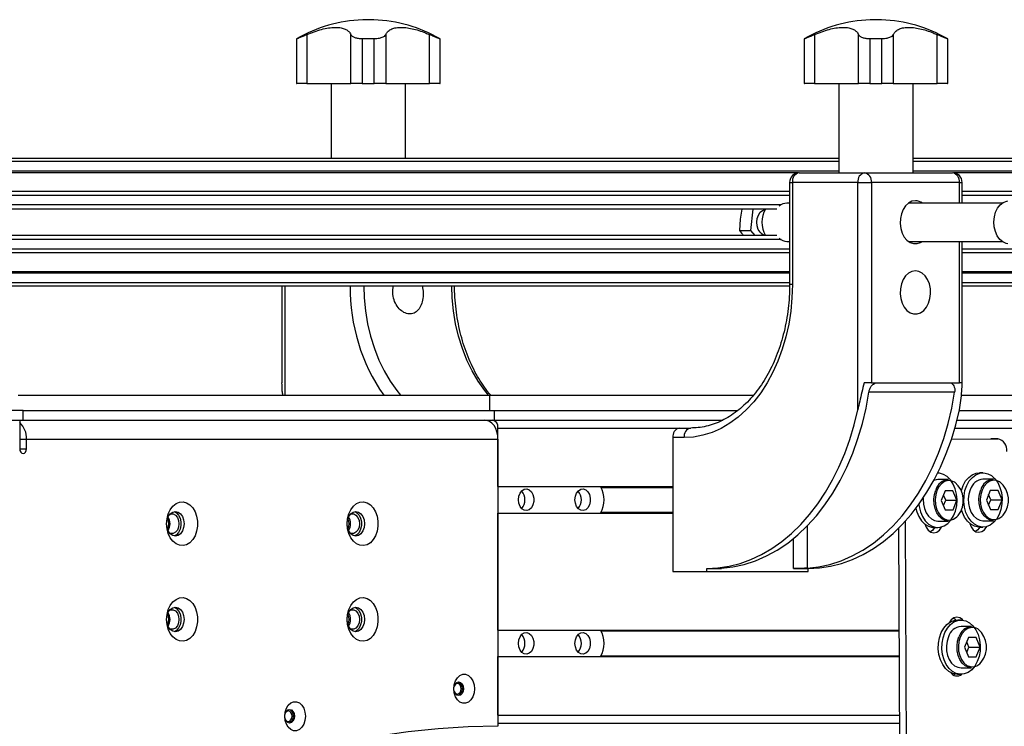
# Model space of a CAD drawing. Header units: millimetres. Extents: x 0 to 420, y 0 to 297.
# Tile 11 of 30: x 113 to 128, y 236 to 247. Entities that reach past the tile are written whole.
import ezdxf

# ---------------------------------------------------------------- set-up
doc = ezdxf.new("R2010")
doc.units = ezdxf.units.MM

msp = doc.modelspace()

# ---------------------------------------------------------------- linework, layer by layer
at = {"color": 7, "linetype": 'Continuous', "lineweight": 25}
for p, q in [((118.05541, 247.36829), (118.05541, 247.36658)), ((118.2307, 247.36829), (118.05541, 247.36829)), ((118.2307, 247.36658), (118.05541, 247.36658)), ((118.2307, 247.36658), (118.2307, 247.36829)), ((126.01036, 247.36829), (126.01036, 247.36658)), ((126.15998, 247.36829), (126.01036, 247.36829)), ((126.15998, 247.36658), (126.01036, 247.36658)), ((126.18565, 247.36829), (126.15998, 247.36829)), ((126.18565, 247.36658), (126.15998, 247.36658)), ((126.18565, 247.36658), (126.18565, 247.36829)), ((117.01806, 247.06685), (117.01806, 246.36829)), ((117.02196, 247.06685), (117.01806, 247.06685)), ((117.02196, 246.36829), (117.02196, 247.06685)), ((117.18227, 247.13442), (117.18227, 246.36829)), ((117.8699, 246.36829), (117.8699, 247.13442)), ((118.2367, 247.06685), (118.04941, 247.06685)), ((118.04941, 247.06685), (118.04941, 246.36829)), ((118.2367, 246.36829), (118.2367, 247.06685)), ((118.41622, 247.13442), (118.41622, 246.36829)), ((119.10384, 246.36829), (119.10384, 247.13442)), ((119.26806, 247.06685), (119.26415, 247.06685)), ((119.26415, 247.06685), (119.26415, 246.36829)), ((119.26806, 246.36829), (119.26806, 247.06685)), ((124.97301, 247.06685), (124.97301, 246.36829)), ((124.97691, 247.06685), (124.97301, 247.06685)), ((124.97691, 246.36829), (124.97691, 247.06685)), ((125.13723, 247.13442), (125.13723, 246.36829)), ((125.82485, 246.36829), (125.82485, 247.13442)), ((126.19165, 247.06685), (126.00436, 247.06685)), ((126.00436, 247.06685), (126.00436, 246.36829)), ((126.19165, 246.36829), (126.19165, 247.06685)), ((126.37117, 247.13442), (126.37117, 246.36829)), ((127.05879, 246.36829), (127.05879, 247.13442)), ((127.22301, 247.06685), (127.2191, 247.06685)), ((127.2191, 247.06685), (127.2191, 246.36829)), ((127.22301, 246.36829), (127.22301, 247.06685)), ((117.01806, 246.36829), (117.02196, 246.36829)), ((117.18227, 246.36829), (117.02196, 246.36829)), ((117.18227, 246.36829), (117.8699, 246.36829)), ((117.56097, 246.36829), (117.56097, 245.19329)), ((118.04941, 246.36829), (117.8699, 246.36829)), ((118.04941, 246.36829), (118.2367, 246.36829)), ((118.41622, 246.36829), (118.2367, 246.36829)), ((118.41622, 246.36829), (119.10384, 246.36829)), ((118.72514, 245.19329), (118.72514, 246.36829)), ((119.26415, 246.36829), (119.10384, 246.36829)), ((119.26415, 246.36829), (119.26806, 246.36829)), ((124.97301, 246.36829), (124.97691, 246.36829)), ((125.13723, 246.36829), (124.97691, 246.36829)), ((125.13723, 246.36829), (125.82485, 246.36829)), ((125.51593, 246.36829), (125.51593, 244.96829)), ((126.00436, 246.36829), (125.82485, 246.36829)), ((126.00436, 246.36829), (126.19165, 246.36829)), ((126.37117, 246.36829), (126.19165, 246.36829)), ((126.37117, 246.36829), (127.05879, 246.36829)), ((126.68009, 244.96829), (126.68009, 246.36829)), ((127.2191, 246.36829), (127.05879, 246.36829)), ((127.2191, 246.36829), (127.22301, 246.36829)), ((125.51593, 245.19329), (109.2719, 245.19329)), ((140.80608, 245.19329), (126.68009, 245.19329)), ((125.51593, 245.14329), (109.3219, 245.14329)), ((140.80608, 245.14329), (126.68009, 245.14329)), ((125.51593, 244.99329), (109.42796, 244.99329)), ((124.88369, 244.96779), (109.446, 244.96779)), ((124.89593, 244.96829), (125.92123, 244.96829)), ((125.92123, 244.96829), (127.30009, 244.96829)), ((140.80608, 244.99329), (126.68009, 244.99329)), ((140.17385, 244.96779), (127.31233, 244.96779)), ((124.74593, 244.81829), (124.74593, 243.21829)), ((124.74593, 244.81829), (124.78986, 244.81829)), ((124.78986, 244.81829), (124.78986, 243.21829)), ((125.81516, 244.81829), (124.78986, 244.81829)), ((125.81516, 241.25464), (125.81516, 244.81829)), ((125.81516, 244.81829), (126.0273, 244.81829)), ((126.0273, 244.81829), (126.0273, 241.6788)), ((127.40615, 244.81829), (126.0273, 244.81829)), ((127.40615, 244.49329), (127.40615, 244.81829)), ((127.40615, 244.81829), (127.45009, 244.81829)), ((127.45009, 244.49329), (127.45009, 244.81829)), ((124.74593, 244.67328), (109.65425, 244.67328)), ((124.74593, 244.61527), (109.67545, 244.61527)), ((140.03608, 244.67328), (127.45009, 244.67328)), ((140.03608, 244.61527), (127.45009, 244.61527)), ((124.61283, 244.46584), (109.67545, 244.46584)), ((124.74593, 244.49329), (124.70147, 244.49329)), ((128.07673, 244.49329), (126.6074, 244.49329)), ((124.54659, 244.39829), (109.67545, 244.39829)), ((123.99728, 244.39829), (123.96905, 244.23997)), ((124.13856, 244.06438), (124.17479, 244.39829)), ((123.96905, 244.23997), (123.96225, 244.06438)), ((124.54659, 243.98829), (109.67545, 243.98829)), ((123.96225, 244.06438), (124.13856, 244.06438)), ((124.20565, 243.98829), (124.13856, 244.06438)), ((124.61283, 243.92074), (109.67545, 243.92074)), ((124.70147, 243.89329), (124.74593, 243.89329)), ((126.6074, 243.89329), (128.07673, 243.89329)), ((127.40615, 241.6788), (127.40615, 243.89329)), ((127.45009, 241.6788), (127.45009, 243.89329)), ((124.74593, 243.7133), (109.65425, 243.7133)), ((124.74593, 243.77131), (109.67545, 243.77131)), ((140.03608, 243.77131), (127.45009, 243.77131)), ((140.03608, 243.7133), (127.45009, 243.7133)), ((124.74593, 243.39329), (109.42796, 243.39329)), ((124.74593, 243.41879), (109.446, 243.41879)), ((140.03608, 243.41879), (127.45009, 243.41879)), ((140.03608, 243.39329), (127.45009, 243.39329)), ((124.74555, 243.19329), (109.2719, 243.19329)), ((124.74593, 243.24329), (109.3219, 243.24329)), ((116.79097, 243.19329), (116.79097, 241.6788)), ((116.83491, 243.19329), (116.83491, 241.48329)), ((124.78986, 243.21829), (124.74593, 243.21829)), ((140.03608, 243.24329), (127.45009, 243.24329)), ((140.03571, 243.19329), (127.45009, 243.19329)), ((116.79121, 241.6788), (116.79097, 241.6788)), ((126.0273, 241.6788), (125.91288, 241.6788)), ((126.0273, 241.6788), (127.40615, 241.6788)), ((127.45009, 241.6788), (127.40615, 241.6788)), ((112.65448, 241.48329), (120.04341, 241.48329)), ((120.04341, 241.48329), (120.04341, 241.24329)), ((120.04341, 241.48329), (124.18036, 241.48329)), ((127.33261, 241.5288), (125.9891, 241.5288)), ((127.43657, 241.48329), (139.47052, 241.48329)), ((112.73369, 241.24329), (112.52667, 241.24329)), ((112.73369, 241.09329), (112.73369, 241.24329)), ((112.73369, 241.24329), (120.12295, 241.24329)), ((120.12295, 241.09329), (120.12295, 241.24329)), ((120.12295, 241.24329), (123.93418, 241.24329)), ((120.12295, 241.09329), (120.12295, 241.24329)), ((127.40371, 241.24329), (139.22433, 241.24329)), ((111.33715, 241.09329), (112.68066, 241.09329)), ((112.68066, 241.09329), (112.73369, 241.09329)), ((112.68066, 241.09329), (112.68066, 240.64329)), ((112.73369, 241.09329), (120.12295, 241.09329)), ((120.12295, 241.09329), (123.70081, 241.09329)), ((127.36859, 241.09329), (138.99097, 241.09329)), ((120.17599, 240.05079), (120.17599, 240.96829)), ((120.17599, 240.96829), (123.02209, 240.96829)), ((123.02209, 240.96829), (123.19887, 240.96829)), ((127.33517, 240.96829), (138.31225, 240.96829)), ((112.68066, 240.79329), (112.78672, 240.79329)), ((112.78672, 240.64329), (112.78672, 240.79329)), ((112.78672, 240.79329), (120.17599, 240.79329)), ((120.17599, 240.79329), (120.17599, 236.29329)), ((122.91603, 240.81829), (122.91603, 238.71829)), ((123.0928, 240.81829), (122.91603, 240.81829)), ((127.28152, 240.79269), (128.00718, 240.79901)), ((127.28182, 240.79361), (127.90112, 240.79901)), ((128.00718, 240.79901), (127.90112, 240.79901)), ((112.68066, 240.64329), (112.78672, 240.64329)), ((127.06915, 240.26005), (127.06429, 240.26005)), ((127.77624, 240.26622), (127.71967, 240.26622)), ((127.23532, 240.16005), (127.06915, 240.16005)), ((127.94241, 240.16622), (127.77624, 240.16622)), ((120.17599, 240.05079), (122.91603, 240.05079)), ((121.79173, 240.03829), (122.91603, 240.03829)), ((127.18403, 239.98452), (127.12345, 239.83398)), ((127.3065, 239.98558), (127.18403, 239.98452)), ((127.36839, 239.83612), (127.3065, 239.98558)), ((127.89113, 239.99068), (127.83054, 239.84015)), ((128.0136, 239.99175), (127.89113, 239.99068)), ((128.07549, 239.84228), (128.0136, 239.99175)), ((127.12345, 239.83398), (127.18534, 239.68452)), ((127.19162, 239.83612), (127.15748, 239.91855)), ((127.15758, 239.75155), (127.19162, 239.83612)), ((127.19162, 239.83612), (127.36839, 239.83612)), ((127.30781, 239.68559), (127.36839, 239.83612)), ((127.83054, 239.84015), (127.89243, 239.69069)), ((127.89871, 239.84228), (127.86458, 239.92471)), ((127.86468, 239.75772), (127.89871, 239.84228)), ((127.89871, 239.84228), (128.07549, 239.84228)), ((128.01491, 239.69175), (128.07549, 239.84228)), ((120.17599, 237.80079), (120.17599, 239.63579)), ((120.17599, 239.63579), (122.91603, 239.63579)), ((121.79173, 239.64829), (122.91603, 239.64829)), ((127.1849, 239.68559), (127.30781, 239.68559)), ((127.18534, 239.68452), (127.30781, 239.68559)), ((127.89199, 239.69175), (128.01491, 239.69175)), ((127.89243, 239.69069), (128.01491, 239.69175)), ((126.5808, 235.47361), (126.56319, 239.51265)), ((127.06915, 239.51005), (127.23532, 239.51005)), ((127.77624, 239.51622), (127.94241, 239.51622)), ((125.01967, 239.43148), (125.01967, 238.77151)), ((126.47473, 235.47361), (126.45761, 239.40199)), ((127.01258, 239.41005), (127.06915, 239.41005)), ((127.71967, 239.41622), (127.77624, 239.41622)), ((124.80754, 238.76829), (124.80754, 239.2372)), ((122.91603, 238.71829), (123.44636, 238.71829)), ((123.44636, 238.76829), (123.67617, 238.76829)), ((123.44636, 238.71829), (123.44636, 238.76829)), ((123.44636, 238.71829), (125.03735, 238.71829)), ((123.67617, 238.77151), (123.67617, 238.76829)), ((124.80754, 238.76829), (125.03735, 238.76829)), ((125.03735, 238.71829), (125.03735, 238.76829)), ((127.43273, 237.9591), (127.37617, 237.9591)), ((120.17599, 237.80079), (126.46459, 237.80079)), ((121.79173, 237.78829), (126.46464, 237.78829)), ((127.5989, 237.8591), (127.43273, 237.8591)), ((127.54827, 237.6841), (127.48704, 237.5341)), ((127.67075, 237.6841), (127.54827, 237.6841)), ((127.73199, 237.5341), (127.67075, 237.6841)), ((127.48704, 237.5341), (127.54827, 237.3841)), ((127.55521, 237.5341), (127.52112, 237.6176)), ((127.52112, 237.45061), (127.55521, 237.5341)), ((127.55521, 237.5341), (127.73199, 237.5341)), ((127.67075, 237.3841), (127.73199, 237.5341)), ((120.17599, 236.46829), (120.17599, 237.38579)), ((120.17599, 237.38579), (126.4664, 237.38579)), ((121.79173, 237.39829), (126.46634, 237.39829)), ((127.54827, 237.3841), (127.67075, 237.3841)), ((127.43273, 237.2091), (127.5989, 237.2091)), ((127.34069, 237.11208), (127.31534, 237.09455)), ((127.37617, 237.1091), (127.43273, 237.1091)), ((120.17599, 236.46829), (126.4704, 236.46829)), ((120.17599, 236.34329), (126.47094, 236.34329))]:
    msp.add_line(p, q, dxfattribs=at)
at = {"color": 7, "linetype": 'Continuous', "lineweight": 25, "flags": 128}
for points in [[(126.71673, 244.53079), (126.66169, 244.5217), (126.60962, 244.49489), (126.56333, 244.45183), (126.5253, 244.39483), (126.49759, 244.32697), (126.4817, 244.2519), (126.47848, 244.17367), (126.4881, 244.0965), (126.51005, 244.02454), (126.54314, 243.96169), (126.58559, 243.91132), (126.6351, 243.87615), (126.68902, 243.85807), (126.74443, 243.85807), (126.79835, 243.87615), (126.82606, 243.89329)], [(128.16785, 243.85678), (128.14122, 243.8618), (128.08838, 243.88536), (128.0408, 243.92552), (128.00105, 243.98012), (127.97127, 244.0462), (127.95307, 244.12022), (127.94744, 244.19818), (127.95467, 244.27587), (127.97437, 244.34911), (128.00549, 244.41395), (128.04634, 244.4669), (128.09472, 244.50509), (128.14803, 244.52648), (128.16785, 244.52981)], [(124.2842, 244.03726), (124.25561, 244.08107), (124.23742, 244.13485), (124.23125, 244.19383), (124.23764, 244.25275), (124.25603, 244.3064), (124.28479, 244.34999), (124.32135, 244.37966), (124.36248, 244.39277), (124.36646, 244.3931)], [(126.71673, 243.43079), (126.66169, 243.4217), (126.60962, 243.39489), (126.56333, 243.35183), (126.5253, 243.29483), (126.49759, 243.22697), (126.4817, 243.1519), (126.47848, 243.07367), (126.4881, 242.9965), (126.51005, 242.92454), (126.54314, 242.86169), (126.58559, 242.81132), (126.6351, 242.77615), (126.68902, 242.75807), (126.74443, 242.75807), (126.79835, 242.77615), (126.84787, 242.81132), (126.89031, 242.86169), (126.9234, 242.92454), (126.94535, 242.9965), (126.95497, 243.07367), (126.95175, 243.1519), (126.93586, 243.22697), (126.90815, 243.29483), (126.87013, 243.35183), (126.82383, 243.39489), (126.77176, 243.4217), (126.71673, 243.43079)], [(118.07244, 243.19329), (118.07913, 243.01069), (118.09943, 242.80486), (118.13308, 242.60255), (118.17978, 242.4055), (118.23914, 242.21538), (118.31065, 242.03382), (118.3937, 241.86236), (118.48758, 241.70248), (118.59149, 241.55552), (118.65035, 241.48329)], [(120.02921, 241.48329), (119.97035, 241.55552), (119.86644, 241.70248), (119.77256, 241.86236), (119.68951, 242.03382), (119.618, 242.21538), (119.55864, 242.4055), (119.51194, 242.60255), (119.47829, 242.80486), (119.45799, 243.01069), (119.4513, 243.19329)], [(124.78986, 243.21829), (124.7834, 243.00912), (124.76408, 242.80154), (124.73203, 242.59713), (124.68751, 242.39744), (124.63086, 242.20401), (124.5625, 242.01829), (124.48295, 241.84171), (124.39282, 241.6756), (124.2928, 241.52124), (124.18365, 241.37979), (124.06619, 241.25233), (123.94133, 241.13983), (123.81001, 241.04315), (123.67323, 240.96303), (123.53203, 240.90007), (123.38749, 240.85475), (123.24071, 240.82743), (123.0928, 240.81829)], [(123.67617, 238.77151), (123.85637, 238.79178), (124.03504, 238.83061), (124.21123, 238.88777), (124.384, 238.96297), (124.55243, 239.05581), (124.71562, 239.16578), (124.87269, 239.2923), (125.02282, 239.4347), (125.1652, 239.59222), (125.29906, 239.76402), (125.4237, 239.94918), (125.53846, 240.1467), (125.64271, 240.35555), (125.73591, 240.5746), (125.81755, 240.80269), (125.8872, 241.0386), (125.94448, 241.28107), (125.9891, 241.5288)], [(125.01967, 238.77151), (125.19987, 238.79178), (125.37854, 238.83061), (125.55473, 238.88777), (125.7275, 238.96297), (125.89593, 239.05581), (126.05912, 239.16578), (126.21619, 239.2923), (126.36632, 239.4347), (126.5087, 239.59222), (126.64256, 239.76402), (126.76721, 239.94918), (126.88196, 240.1467), (126.98621, 240.35555), (127.07941, 240.5746), (127.16105, 240.80269), (127.2307, 241.0386), (127.28799, 241.28107), (127.33261, 241.5288)], [(123.44636, 238.76829), (123.62178, 238.7771), (123.79633, 238.80346), (123.96911, 238.84726), (124.13927, 238.90827), (124.30594, 238.98618), (124.46828, 239.08061), (124.62548, 239.19107), (124.77675, 239.31701), (124.92133, 239.45779), (125.05849, 239.61272), (125.18754, 239.78101), (125.30783, 239.96181), (125.41875, 240.15421), (125.51975, 240.35725), (125.61032, 240.5699), (125.69, 240.7911), (125.7584, 241.01973), (125.81516, 241.25464)], [(125.03735, 238.76829), (125.21277, 238.7771), (125.38732, 238.80346), (125.5601, 238.84726), (125.73026, 238.90827), (125.89693, 238.98618), (126.05927, 239.08061), (126.21647, 239.19107), (126.36774, 239.31701), (126.51232, 239.45779), (126.64948, 239.61272), (126.77853, 239.78101), (126.89882, 239.96181), (127.00974, 240.15421), (127.11074, 240.35725), (127.20131, 240.5699), (127.28099, 240.7911), (127.34939, 241.01973), (127.40615, 241.25464)], [(120.17599, 240.79329), (120.17191, 240.85182), (120.15984, 240.9081), (120.14024, 240.95996), (120.11386, 241.00542), (120.08171, 241.04273), (120.04504, 241.07046), (120.00524, 241.08753), (119.96386, 241.09329)], [(112.68066, 240.64329), (112.68469, 240.61459), (112.69619, 240.59026), (112.71339, 240.574), (112.73369, 240.56829), (112.75398, 240.574), (112.77119, 240.59026), (112.78269, 240.61459), (112.78672, 240.64329)], [(127.10488, 239.41307), (127.16614, 239.43279), (127.22315, 239.4701), (127.27344, 239.52336), (127.3148, 239.59024), (127.34542, 239.66782), (127.36397, 239.75271), (127.36963, 239.8412), (127.36216, 239.92942), (127.34189, 240.01351), (127.30969, 240.08981), (127.26698, 240.15497), (127.21563, 240.20615), (127.15787, 240.24111), (127.09623, 240.25832), (127.06915, 240.26005)], [(127.43723, 239.9864), (127.43796, 239.98922), (127.46588, 240.06882), (127.50488, 240.13847), (127.55328, 240.19513), (127.60895, 240.23632), (127.66945, 240.26024), (127.71967, 240.26622)], [(127.48682, 239.72678), (127.47632, 239.81438), (127.47893, 239.90316), (127.49453, 239.98922), (127.52245, 240.06882), (127.56145, 240.13847), (127.60985, 240.19513), (127.66551, 240.23632), (127.72602, 240.26024), (127.78872, 240.26585), (127.85088, 240.2529), (127.90977, 240.22196), (127.96283, 240.17438), (128.00773, 240.11223), (128.04251, 240.03825), (128.06566, 239.95565), (128.07616, 239.86805), (128.07355, 239.77927), (128.05795, 239.69321), (128.03003, 239.61361), (127.99102, 239.54396), (127.94263, 239.48731), (127.88696, 239.44611), (127.82646, 239.42219), (127.76376, 239.41658), (127.7016, 239.42953), (127.64271, 239.46047), (127.58965, 239.50806), (127.54475, 239.5702), (127.50996, 239.64419), (127.48682, 239.72678)], [(127.06915, 240.16005), (127.04106, 240.15762), (127.0062, 240.14762)], [(127.33566, 240.11788), (127.3306, 240.12099), (127.27975, 240.14134), (127.22694, 240.14389), (127.17523, 240.12849), (127.12763, 240.09603), (127.0869, 240.04841), (127.05542, 239.98839)], [(128.04276, 240.12405), (128.03769, 240.12715), (127.98684, 240.1475), (127.93403, 240.15005), (127.88232, 240.13465), (127.83472, 240.1022), (127.79399, 240.05458), (127.76251, 239.99456)], [(120.49772, 239.84329), (120.50423, 239.89849), (120.52307, 239.94771), (120.55218, 239.98561), (120.58842, 240.00809), (120.62786, 240.01271), (120.66622, 239.99897), (120.69934, 239.96837), (120.72365, 239.9242), (120.7365, 239.87127), (120.7365, 239.81531), (120.72365, 239.76238), (120.69934, 239.71822), (120.66622, 239.68761), (120.62786, 239.67387), (120.58842, 239.67849), (120.55218, 239.70097), (120.52307, 239.73888), (120.50423, 239.78809), (120.49772, 239.84329)], [(121.38161, 239.84329), (121.38812, 239.89849), (121.40695, 239.94771), (121.43607, 239.98561), (121.4723, 240.00809), (121.51174, 240.01271), (121.5501, 239.99897), (121.58323, 239.96837), (121.60753, 239.9242), (121.62038, 239.87127), (121.62038, 239.81531), (121.60753, 239.76238), (121.58323, 239.71822), (121.5501, 239.68761), (121.51174, 239.67387), (121.4723, 239.67849), (121.43607, 239.70097), (121.40695, 239.73888), (121.38812, 239.78809), (121.38161, 239.84329)], [(127.23532, 239.51005), (127.1837, 239.51836), (127.13345, 239.54373), (127.08868, 239.5848), (127.05183, 239.63937), (127.02487, 239.70449), (127.00925, 239.77664), (127.00582, 239.85195), (127.01476, 239.92634), (127.03559, 239.99581)], [(127.05542, 239.98839), (127.035, 239.91946), (127.02685, 239.84563), (127.03142, 239.77117), (127.04847, 239.70043), (127.07698, 239.63752), (127.11532, 239.58608), (127.16125, 239.54912), (127.21209, 239.52877), (127.26491, 239.52622), (127.31662, 239.54162), (127.36422, 239.57407), (127.38779, 239.59874)], [(127.57651, 240.00198), (127.55568, 239.93251), (127.54674, 239.85811), (127.55017, 239.78281), (127.56579, 239.71065), (127.59275, 239.64554), (127.62961, 239.59097), (127.67437, 239.54989), (127.72462, 239.52452), (127.77624, 239.51622)], [(127.94241, 239.51622), (127.89079, 239.52452), (127.84054, 239.54989), (127.79578, 239.59097), (127.75892, 239.64554), (127.73196, 239.71065), (127.71634, 239.78281), (127.71291, 239.85811), (127.72185, 239.93251), (127.74268, 240.00198)], [(127.76251, 239.99456), (127.7421, 239.92563), (127.73394, 239.85179), (127.73852, 239.77734), (127.75556, 239.7066), (127.78408, 239.64368), (127.82241, 239.59225), (127.86834, 239.55528), (127.91919, 239.53493), (127.972, 239.53238), (128.02371, 239.54778), (128.07131, 239.58023), (128.09489, 239.6049)], [(114.98388, 239.46829), (114.99041, 239.54734), (115.00966, 239.62212), (115.04058, 239.68861), (115.08151, 239.74322), (115.13025, 239.78301), (115.18415, 239.80584), (115.24033, 239.81046), (115.29575, 239.79664), (115.34742, 239.76512), (115.39256, 239.7176), (115.42873, 239.65664), (115.45399, 239.58552), (115.46696, 239.50808), (115.46696, 239.4285), (115.45399, 239.35106), (115.42873, 239.27995), (115.39256, 239.21899), (115.34742, 239.17146), (115.29575, 239.13994), (115.24033, 239.12612), (115.18415, 239.13075), (115.13025, 239.15357), (115.08151, 239.19336), (115.04058, 239.24798), (115.00966, 239.31447), (114.99041, 239.38925), (114.98388, 239.46829)], [(117.81231, 239.46829), (117.81884, 239.54734), (117.83809, 239.62212), (117.86901, 239.68861), (117.90994, 239.74322), (117.95867, 239.78301), (118.01258, 239.80584), (118.06876, 239.81046), (118.12418, 239.79664), (118.17585, 239.76512), (118.22099, 239.7176), (118.25716, 239.65664), (118.28241, 239.58552), (118.29539, 239.50808), (118.29539, 239.4285), (118.28241, 239.35106), (118.25716, 239.27995), (118.22099, 239.21899), (118.17585, 239.17146), (118.12418, 239.13994), (118.06876, 239.12612), (118.01258, 239.13075), (117.95867, 239.15357), (117.90994, 239.19336), (117.86901, 239.24798), (117.83809, 239.31447), (117.81884, 239.38925), (117.81231, 239.46829)], [(126.84077, 239.87136), (126.83965, 239.85195), (126.84308, 239.77664), (126.8587, 239.70449), (126.88566, 239.63937), (126.92251, 239.5848), (126.96728, 239.54373), (127.01753, 239.51836), (127.06915, 239.51005)], [(114.98388, 239.46829), (114.99055, 239.52786), (115.00991, 239.58159), (115.04006, 239.62423), (115.07806, 239.65161), (115.12017, 239.66104), (115.16229, 239.65161), (115.20029, 239.62423), (115.23044, 239.58159), (115.2498, 239.52786), (115.25647, 239.46829), (115.2498, 239.40873), (115.23044, 239.355), (115.20029, 239.31235), (115.16229, 239.28498), (115.12017, 239.27554), (115.07806, 239.28498), (115.04006, 239.31235), (115.00991, 239.355), (114.99055, 239.40873), (114.98388, 239.46829)], [(115.10683, 239.66026), (115.13785, 239.6415), (115.17081, 239.60433), (115.19456, 239.55507), (115.20698, 239.4981), (115.20698, 239.43848), (115.19456, 239.38152), (115.17081, 239.33226), (115.13785, 239.29509), (115.10683, 239.27633)], [(117.81231, 239.46829), (117.81898, 239.52786), (117.83834, 239.58159), (117.86849, 239.62423), (117.90648, 239.65161), (117.9486, 239.66104), (117.99072, 239.65161), (118.02871, 239.62423), (118.05887, 239.58159), (118.07823, 239.52786), (118.0849, 239.46829), (118.07823, 239.40873), (118.05887, 239.355), (118.02871, 239.31235), (117.99072, 239.28498), (117.9486, 239.27554), (117.90648, 239.28498), (117.86849, 239.31235), (117.83834, 239.355), (117.81898, 239.40873), (117.81231, 239.46829)], [(117.93526, 239.66026), (117.96628, 239.6415), (117.99924, 239.60433), (118.02298, 239.55507), (118.03541, 239.4981), (118.03541, 239.43848), (118.02298, 239.38152), (117.99924, 239.33226), (117.96628, 239.29509), (117.93526, 239.27633)], [(126.72557, 239.70904), (126.73983, 239.65659), (126.77203, 239.5803), (126.81474, 239.51514), (126.8661, 239.46396), (126.92385, 239.429), (126.98549, 239.41178), (127.01258, 239.41005)], [(126.77197, 239.77186), (126.77613, 239.74069), (126.7964, 239.65659), (126.8286, 239.5803), (126.87131, 239.51514), (126.92267, 239.46396), (126.98042, 239.429), (127.04206, 239.41178), (127.10488, 239.41307)], [(127.71967, 239.41622), (127.70719, 239.41658), (127.64503, 239.42953), (127.58614, 239.46047), (127.53308, 239.50806), (127.48818, 239.5702), (127.4534, 239.64419), (127.43916, 239.68871)], [(115.03177, 239.615), (115.04811, 239.62094), (115.08617, 239.62094), (115.12194, 239.60253), (115.1511, 239.56792), (115.17013, 239.52131), (115.17674, 239.46829), (115.17013, 239.41528), (115.1511, 239.36866), (115.12194, 239.33406), (115.08617, 239.31565), (115.04811, 239.31565), (115.03177, 239.32158)], [(117.8602, 239.615), (117.87654, 239.62094), (117.9146, 239.62094), (117.95037, 239.60253), (117.97953, 239.56792), (117.99856, 239.52131), (118.00517, 239.46829), (117.99856, 239.41528), (117.97953, 239.36866), (117.95037, 239.33406), (117.9146, 239.31565), (117.87654, 239.31565), (117.8602, 239.32158)], [(126.86442, 239.46529), (126.88401, 239.41429), (126.91745, 239.36757), (126.95947, 239.33775), (127.00595, 239.32776), (127.05234, 239.33856), (127.09409, 239.36911), (127.12713, 239.41641), (127.12808, 239.4183)], [(127.01771, 239.41005), (126.98803, 239.36911), (126.95199, 239.34143)], [(127.57152, 239.47145), (127.5911, 239.42045), (127.62455, 239.37373), (127.66657, 239.34392), (127.71304, 239.33392), (127.75943, 239.34473), (127.80118, 239.37527), (127.83422, 239.42257), (127.83517, 239.42447)], [(127.7248, 239.41622), (127.69512, 239.37527), (127.65908, 239.34759)], [(114.98388, 237.96829), (114.99041, 238.04734), (115.00966, 238.12212), (115.04058, 238.18861), (115.08151, 238.24322), (115.13025, 238.28301), (115.18415, 238.30584), (115.24033, 238.31046), (115.29575, 238.29664), (115.34742, 238.26512), (115.39256, 238.2176), (115.42873, 238.15664), (115.45399, 238.08552), (115.46696, 238.00808), (115.46696, 237.9285), (115.45399, 237.85106), (115.42873, 237.77995), (115.39256, 237.71899), (115.34742, 237.67146), (115.29575, 237.63994), (115.24033, 237.62612), (115.18415, 237.63075), (115.13025, 237.65357), (115.08151, 237.69336), (115.04058, 237.74798), (115.00966, 237.81447), (114.99041, 237.88925), (114.98388, 237.96829)], [(117.81231, 237.96829), (117.81884, 238.04734), (117.83809, 238.12212), (117.86901, 238.18861), (117.90994, 238.24322), (117.95867, 238.28301), (118.01258, 238.30584), (118.06876, 238.31046), (118.12418, 238.29664), (118.17585, 238.26512), (118.22099, 238.2176), (118.25716, 238.15664), (118.28241, 238.08552), (118.29539, 238.00808), (118.29539, 237.9285), (118.28241, 237.85106), (118.25716, 237.77995), (118.22099, 237.71899), (118.17585, 237.67146), (118.12418, 237.63994), (118.06876, 237.62612), (118.01258, 237.63075), (117.95867, 237.65357), (117.90994, 237.69336), (117.86901, 237.74798), (117.83809, 237.81447), (117.81884, 237.88925), (117.81231, 237.96829)], [(114.98388, 237.96829), (114.99055, 238.02786), (115.00991, 238.08159), (115.04006, 238.12423), (115.07806, 238.15161), (115.12017, 238.16104), (115.16229, 238.15161), (115.20029, 238.12423), (115.23044, 238.08159), (115.2498, 238.02786), (115.25647, 237.96829), (115.2498, 237.90873), (115.23044, 237.855), (115.20029, 237.81235), (115.16229, 237.78498), (115.12017, 237.77554), (115.07806, 237.78498), (115.04006, 237.81235), (115.00991, 237.855), (114.99055, 237.90873), (114.98388, 237.96829)], [(115.03177, 238.115), (115.04811, 238.12094), (115.08617, 238.12094), (115.12194, 238.10253), (115.1511, 238.06792), (115.17013, 238.02131), (115.17674, 237.96829), (115.17013, 237.91528), (115.1511, 237.86866), (115.12194, 237.83406), (115.08617, 237.81565), (115.04811, 237.81565), (115.03177, 237.82158)], [(115.10683, 238.16026), (115.13785, 238.1415), (115.17081, 238.10433), (115.19456, 238.05507), (115.20698, 237.9981), (115.20698, 237.93848), (115.19456, 237.88152), (115.17081, 237.83226), (115.13785, 237.79509), (115.10683, 237.77633)], [(117.81231, 237.96829), (117.81898, 238.02786), (117.83834, 238.08159), (117.86849, 238.12423), (117.90648, 238.15161), (117.9486, 238.16104), (117.99072, 238.15161), (118.02871, 238.12423), (118.05887, 238.08159), (118.07823, 238.02786), (118.0849, 237.96829), (118.07823, 237.90873), (118.05887, 237.855), (118.02871, 237.81235), (117.99072, 237.78498), (117.9486, 237.77554), (117.90648, 237.78498), (117.86849, 237.81235), (117.83834, 237.855), (117.81898, 237.90873), (117.81231, 237.96829)], [(117.8602, 238.115), (117.87654, 238.12094), (117.9146, 238.12094), (117.95037, 238.10253), (117.97953, 238.06792), (117.99856, 238.02131), (118.00517, 237.96829), (117.99856, 237.91528), (117.97953, 237.86866), (117.95037, 237.83406), (117.9146, 237.81565), (117.87654, 237.81565), (117.8602, 237.82158)], [(117.93526, 238.16026), (117.96628, 238.1415), (117.99924, 238.10433), (118.02298, 238.05507), (118.03541, 237.9981), (118.03541, 237.93848), (118.02298, 237.88152), (117.99924, 237.83226), (117.96628, 237.79509), (117.93526, 237.77633)], [(127.08674, 237.41967), (127.07625, 237.50727), (127.07885, 237.59605), (127.09446, 237.68211), (127.12237, 237.76171), (127.16138, 237.83136), (127.20977, 237.88801), (127.26544, 237.92921), (127.32595, 237.95313), (127.37617, 237.9591)], [(127.14331, 237.41967), (127.13281, 237.50727), (127.13542, 237.59605), (127.15103, 237.68211), (127.17894, 237.76171), (127.21795, 237.83136), (127.26634, 237.88801), (127.32201, 237.92921), (127.38252, 237.95313), (127.44522, 237.95874), (127.50737, 237.94579), (127.56626, 237.91485), (127.61932, 237.86726), (127.66422, 237.80512), (127.69901, 237.73113), (127.72216, 237.64854), (127.73266, 237.56094), (127.73005, 237.47216), (127.71444, 237.3861), (127.68653, 237.3065), (127.64752, 237.23685), (127.59913, 237.18019), (127.54346, 237.139), (127.48295, 237.11508), (127.42025, 237.10947), (127.3581, 237.12242), (127.29921, 237.15336), (127.24615, 237.20094), (127.20125, 237.26309), (127.16646, 237.33707), (127.14331, 237.41967)], [(127.46199, 237.95709), (127.45377, 237.96605), (127.41175, 237.99587), (127.36527, 238.00586), (127.31888, 237.99506), (127.27713, 237.96451), (127.24409, 237.91721), (127.24306, 237.91514)], [(127.31316, 237.99219), (127.3477, 237.96605), (127.35509, 237.95806)], [(127.70048, 237.81615), (127.69543, 237.8193), (127.64467, 237.84009), (127.59187, 237.8431), (127.5401, 237.82815), (127.49235, 237.79611), (127.45142, 237.74885), (127.41968, 237.6891)], [(120.49772, 237.59329), (120.50423, 237.64849), (120.52307, 237.69771), (120.55218, 237.73561), (120.58842, 237.75809), (120.62786, 237.76271), (120.66622, 237.74897), (120.69934, 237.71837), (120.72365, 237.6742), (120.7365, 237.62127), (120.7365, 237.56531), (120.72365, 237.51238), (120.69934, 237.46822), (120.66622, 237.43761), (120.62786, 237.42387), (120.58842, 237.42849), (120.55218, 237.45097), (120.52307, 237.48888), (120.50423, 237.53809), (120.49772, 237.59329)], [(121.38161, 237.59329), (121.38812, 237.64849), (121.40695, 237.69771), (121.43607, 237.73561), (121.4723, 237.75809), (121.51174, 237.76271), (121.5501, 237.74897), (121.58323, 237.71837), (121.60753, 237.6742), (121.62038, 237.62127), (121.62038, 237.56531), (121.60753, 237.51238), (121.58323, 237.46822), (121.5501, 237.43761), (121.51174, 237.42387), (121.4723, 237.42849), (121.43607, 237.45097), (121.40695, 237.48888), (121.38812, 237.53809), (121.38161, 237.59329)], [(127.23371, 237.6966), (127.21258, 237.62731), (127.20331, 237.553), (127.20642, 237.47767), (127.22172, 237.40538), (127.2484, 237.34003), (127.28502, 237.28514), (127.3296, 237.24367), (127.37974, 237.21786), (127.43273, 237.2091)], [(127.5989, 237.2091), (127.54591, 237.21786), (127.49577, 237.24367), (127.45119, 237.28514), (127.41457, 237.34003), (127.38789, 237.40538), (127.37259, 237.47767), (127.36948, 237.553), (127.37875, 237.62731), (127.39988, 237.6966)], [(127.41968, 237.6891), (127.39896, 237.62035), (127.39049, 237.54659), (127.39474, 237.4721), (127.41147, 237.40121), (127.43972, 237.33805), (127.47783, 237.28628), (127.52359, 237.24891), (127.57435, 237.22812), (127.62715, 237.22511), (127.67893, 237.24006), (127.72667, 237.2721), (127.75045, 237.29667)], [(127.37617, 237.1091), (127.36368, 237.10947), (127.30153, 237.12242), (127.24264, 237.15336), (127.18958, 237.20094), (127.14468, 237.26309), (127.10989, 237.33707), (127.08674, 237.41967)], [(119.48338, 236.88111), (119.48995, 236.94577), (119.50914, 237.00519), (119.53939, 237.05456), (119.57824, 237.08987), (119.62256, 237.10828), (119.66875, 237.10828), (119.71307, 237.08987), (119.75193, 237.05456), (119.78218, 237.00519), (119.80137, 236.94577), (119.80794, 236.88111), (119.80137, 236.81646), (119.78218, 236.75704), (119.75193, 236.70767), (119.71307, 236.67235), (119.66875, 236.65395), (119.62256, 236.65395), (119.57824, 236.67235), (119.53939, 236.70767), (119.50914, 236.75704), (119.48995, 236.81646), (119.48338, 236.88111)], [(119.48338, 236.88111), (119.48916, 236.92225), (119.50564, 236.95713), (119.5303, 236.98043), (119.55939, 236.98861), (119.58848, 236.98043), (119.61314, 236.95713), (119.62962, 236.92225), (119.6354, 236.88111), (119.62962, 236.83998), (119.61314, 236.8051), (119.58848, 236.7818), (119.55939, 236.77361), (119.5303, 236.7818), (119.50564, 236.8051), (119.48916, 236.83998), (119.48338, 236.88111)], [(119.59793, 236.88111), (119.59349, 236.91269), (119.58084, 236.93945), (119.56192, 236.95733), (119.53959, 236.96361), (119.51727, 236.95733), (119.49834, 236.93945), (119.48951, 236.92343)], [(119.48951, 236.8388), (119.49834, 236.82278), (119.51727, 236.80489), (119.53959, 236.79861), (119.56192, 236.80489), (119.58084, 236.82278), (119.59349, 236.84954), (119.59793, 236.88111)], [(119.54949, 236.9877), (119.56868, 236.98043), (119.59334, 236.95713), (119.60982, 236.92225), (119.61561, 236.88111), (119.60982, 236.83998), (119.59334, 236.8051), (119.56868, 236.7818), (119.54949, 236.77453)], [(116.83359, 236.45126), (116.84016, 236.51592), (116.85935, 236.57534), (116.8896, 236.62471), (116.92846, 236.66002), (116.97277, 236.67843), (117.01896, 236.67843), (117.06328, 236.66002), (117.10214, 236.62471), (117.13239, 236.57534), (117.15158, 236.51592), (117.15815, 236.45126), (117.15158, 236.38661), (117.13239, 236.32719), (117.10214, 236.27782), (117.06328, 236.2425), (117.01896, 236.2241), (116.97277, 236.2241), (116.92846, 236.2425), (116.8896, 236.27782), (116.85935, 236.32719), (116.84016, 236.38661), (116.83359, 236.45126)], [(116.83359, 236.45126), (116.83937, 236.4924), (116.85585, 236.52728), (116.88051, 236.55058), (116.9096, 236.55876), (116.93869, 236.55058), (116.96335, 236.52728), (116.97983, 236.4924), (116.98562, 236.45126), (116.97983, 236.41013), (116.96335, 236.37525), (116.93869, 236.35195), (116.9096, 236.34376), (116.88051, 236.35195), (116.85585, 236.37525), (116.83937, 236.41013), (116.83359, 236.45126)], [(116.8997, 236.55785), (116.91889, 236.55058), (116.94355, 236.52728), (116.96003, 236.4924), (116.96582, 236.45126), (116.96003, 236.41013), (116.94355, 236.37525), (116.91889, 236.35195), (116.8997, 236.34468)], [(116.94814, 236.45126), (116.9437, 236.48284), (116.93105, 236.5096), (116.91213, 236.52748), (116.8898, 236.53376), (116.86748, 236.52748), (116.84855, 236.5096), (116.83973, 236.49358)], [(116.83973, 236.40895), (116.84855, 236.39293), (116.86748, 236.37504), (116.8898, 236.36876), (116.91213, 236.37504), (116.93105, 236.39293), (116.9437, 236.41969), (116.94814, 236.45126)], [(120.17599, 236.29329), (119.70694, 236.28351), (119.23831, 236.25418), (118.77048, 236.20532), (118.30388, 236.13698), (117.83891, 236.04922), (117.37597, 235.9421), (116.91546, 235.81573), (116.45779, 235.67022), (116.00335, 235.50569), (115.55254, 235.32228), (115.10574, 235.12016), (114.66336, 234.8995), (114.22576, 234.66048), (113.79334, 234.40333)]]:
    msp.add_lwpolyline(points, dxfattribs=at)
at = {"color": 7, "linetype": 'Continuous', "lineweight": 25}
for centre, radius, start, end in [((118.14306, 245.11829), 2.25, 92.232359, 120), ((118.14306, 245.11829), 2.25, 60, 87.767641), ((126.09801, 245.11829), 2.25, 92.232359, 120), ((126.09801, 245.11829), 2.25, 60, 87.767641), ((124.89593, 244.81829), 0.15, 90, 180), ((124.92244, 244.83704), 0.1339, 101.421754, 188.049467), ((125.94775, 244.83704), 0.1339, 101.421754, 188.049467), ((125.89471, 244.83704), 0.1339, 351.950533, 78.578246), ((127.30009, 244.81829), 0.15, 0, 90), ((127.27357, 244.83704), 0.1339, 351.950533, 78.578246), ((124.70545, 244.32145), 0.17188, 91.327346, 134.859593), ((126.71265, 244.34079), 0.19005, 53.364687, 88.771667), ((124.69979, 244.19329), 0.38847, 148.149309, 211.850691), ((124.37583, 244.11028), 0.11717, 218.550403, 265.411143), ((124.70545, 244.06513), 0.17188, 225.140407, 268.672654), ((120.77929, 243.15305), 2.91927, 179.210194, 214.888372), ((112.45648, 240.81002), 0.33067, 357.099614, 47.315695), ((120.0655, 240.98392), 0.11158, 351.950533, 78.578246), ((123.04861, 240.83704), 0.1339, 101.421754, 188.049467), ((123.22539, 240.83704), 0.1339, 101.421754, 188.049467), ((127.9735, 240.62459), 0.17765, 352.125965, 79.070114), ((127.25341, 239.93449), 0.22628, 94.585319, 164.276853), ((127.09603, 239.83163), 0.37332, 321.403008, 50.06579), ((127.79809, 239.93609), 0.23116, 95.423137, 163.439034), ((127.9605, 239.94066), 0.22628, 94.585319, 164.276853), ((127.80312, 239.83779), 0.37332, 321.403008, 50.06579), ((120.3902, 239.84329), 0.2087, 318.795941, 41.204059), ((121.27409, 239.84329), 0.2087, 318.795941, 41.204059), ((121.41409, 239.84329), 0.42479, 330.759855, 29.240145), ((114.84712, 239.46829), 0.16991, 331.534241, 28.465759), ((114.83929, 239.46829), 0.1973, 327.703756, 32.296244), ((117.67555, 239.46829), 0.16991, 331.534241, 28.465759), ((117.66772, 239.46829), 0.1973, 327.703756, 32.296244), ((114.84712, 237.96829), 0.16991, 331.534241, 28.465759), ((114.83929, 237.96829), 0.1973, 327.703756, 32.296244), ((117.67555, 237.96829), 0.16991, 331.534241, 28.465759), ((117.66772, 237.96829), 0.1973, 327.703756, 32.296244), ((121.41409, 237.59329), 0.42479, 330.759855, 29.240145), ((127.45412, 237.62979), 0.23031, 95.327214, 163.135827), ((127.61657, 237.63434), 0.22546, 94.494507, 163.968534), ((127.45916, 237.5308), 0.37371, 321.208479, 49.779004), ((120.3902, 237.59329), 0.2087, 318.795941, 41.204059), ((121.27409, 237.59329), 0.2087, 318.795941, 41.204059), ((127.36747, 237.20343), 0.12097, 212.006096, 308.969407)]:
    msp.add_arc(centre, radius, start, end, dxfattribs=at)
for points, knots in [([(117.18227, 247.13442), (117.22033, 247.15056), (117.29742, 247.18324), (117.41116, 247.21822), (117.52053, 247.24147), (117.61766, 247.25035), (117.70135, 247.24575), (117.76848, 247.22906), (117.82074, 247.20062), (117.85288, 247.16795), (117.86538, 247.14332), (117.8699, 247.13442)], [0, 0, 0, 0, 0.11925981, 0.24158658, 0.3609602, 0.48426569, 0.59620844, 0.71149815, 0.82228956, 0.93582475, 1, 1, 1, 1]), ([(118.41622, 247.13442), (118.4253, 247.15056), (118.44369, 247.18324), (118.49276, 247.21822), (118.55869, 247.24147), (118.63908, 247.25035), (118.73143, 247.24575), (118.8299, 247.22906), (118.93492, 247.20062), (119.02682, 247.16795), (119.0834, 247.14332), (119.10384, 247.13442)], [0, 0, 0, 0, 0.11925981, 0.24158658, 0.3609602, 0.48426569, 0.59620844, 0.71149815, 0.82228956, 0.93582475, 1, 1, 1, 1]), ([(125.13723, 247.13442), (125.17528, 247.15056), (125.25237, 247.18324), (125.36611, 247.21822), (125.47548, 247.24147), (125.57261, 247.25035), (125.6563, 247.24575), (125.72343, 247.22906), (125.77569, 247.20062), (125.80783, 247.16795), (125.82033, 247.14332), (125.82485, 247.13442)], [0, 0, 0, 0, 0.11925981, 0.24158658, 0.3609602, 0.48426569, 0.59620844, 0.71149815, 0.82228956, 0.93582475, 1, 1, 1, 1]), ([(126.37117, 247.13442), (126.38025, 247.15056), (126.39864, 247.18324), (126.44771, 247.21822), (126.51364, 247.24147), (126.59403, 247.25035), (126.68638, 247.24575), (126.78485, 247.22906), (126.88988, 247.20062), (126.98177, 247.16795), (127.03836, 247.14332), (127.05879, 247.13442)], [0, 0, 0, 0, 0.11925981, 0.24158658, 0.3609602, 0.48426569, 0.59620844, 0.71149815, 0.82228956, 0.93582475, 1, 1, 1, 1]), ([(117.18227, 247.13442), (117.1597, 247.12432), (117.1145, 247.10408), (117.06083, 247.08089), (117.02988, 247.06852), (117.02416, 247.06731), (117.02196, 247.06685)], [0, 0, 0, 0, 0.28482414, 0.57045716, 0.83508046, 1, 1, 1, 1]), ([(118.04941, 247.06685), (118.02871, 247.06776), (117.98735, 247.06959), (117.93419, 247.08363), (117.89001, 247.1051), (117.877, 247.12406), (117.8699, 247.13442)], [0, 0, 0, 0, 0.2331432, 0.46598224, 0.70829004, 1, 1, 1, 1]), ([(118.41622, 247.13442), (118.40932, 247.12432), (118.39551, 247.10408), (118.34599, 247.08089), (118.28941, 247.06852), (118.25133, 247.06731), (118.2367, 247.06685)], [0, 0, 0, 0, 0.28482414, 0.57045716, 0.83508046, 1, 1, 1, 1]), ([(119.26415, 247.06685), (119.2605, 247.06776), (119.25319, 247.06959), (119.21895, 247.08363), (119.16934, 247.1051), (119.12698, 247.12406), (119.10384, 247.13442)], [0, 0, 0, 0, 0.2331432, 0.46598224, 0.70829004, 1, 1, 1, 1]), ([(125.13723, 247.13442), (125.11466, 247.12432), (125.06945, 247.10408), (125.01578, 247.08089), (124.98484, 247.06852), (124.97911, 247.06731), (124.97691, 247.06685)], [0, 0, 0, 0, 0.28482414, 0.57045716, 0.83508046, 1, 1, 1, 1]), ([(126.00436, 247.06685), (125.98367, 247.06776), (125.9423, 247.06959), (125.88914, 247.08363), (125.84496, 247.1051), (125.83195, 247.12406), (125.82485, 247.13442)], [0, 0, 0, 0, 0.2331432, 0.46598224, 0.70829004, 1, 1, 1, 1]), ([(126.37117, 247.13442), (126.36427, 247.12432), (126.35046, 247.10408), (126.30094, 247.08089), (126.24436, 247.06852), (126.20628, 247.06731), (126.19165, 247.06685)], [0, 0, 0, 0, 0.28482414, 0.57045716, 0.83508046, 1, 1, 1, 1]), ([(127.2191, 247.06685), (127.21545, 247.06776), (127.20814, 247.06959), (127.1739, 247.08363), (127.12429, 247.1051), (127.08193, 247.12406), (127.05879, 247.13442)], [0, 0, 0, 0, 0.2331432, 0.46598224, 0.70829004, 1, 1, 1, 1]), ([(123.96225, 244.06438), (123.96356, 244.06243), (123.98053, 244.03735), (124.00146, 244.01183), (124.02078, 243.98829)], [0, 0, 0, 0, 0.07735678, 1, 1, 1, 1]), ([(118.98914, 243.19329), (118.99116, 243.18489), (119.00174, 243.14088), (119.0065, 243.05481), (118.99247, 242.94517), (118.95543, 242.85111), (118.89782, 242.78378), (118.82404, 242.75158), (118.74219, 242.75789), (118.66168, 242.80072), (118.59151, 242.87572), (118.54221, 242.97563), (118.51938, 243.08745), (118.53004, 243.15915), (118.53511, 243.19329)], [0, 0, 0, 0, 0.0210169, 0.11010274, 0.19906833, 0.28901, 0.37993471, 0.47030683, 0.55896834, 0.64690874, 0.73600432, 0.82666716, 0.91745895, 1, 1, 1, 1]), ([(120.06186, 241.48329), (120.05354, 241.49269), (120.01138, 241.54029), (119.94183, 241.63823), (119.85446, 241.77643), (119.77577, 241.92572), (119.70568, 242.08384), (119.64491, 242.25003), (119.59387, 242.42306), (119.55298, 242.60173), (119.52248, 242.7848), (119.5029, 242.97095), (119.49596, 243.10768), (119.49545, 243.18184), (119.49537, 243.19329)], [0, 0, 0, 0, 0.02361596, 0.11968286, 0.21561025, 0.31146434, 0.4072907, 0.50311088, 0.59894387, 0.69479898, 0.79067781, 0.88657654, 0.98248765, 1, 1, 1, 1]), ([(124.74593, 243.21829), (124.74563, 243.18568), (124.74476, 243.09036), (124.73505, 242.93273), (124.71322, 242.74714), (124.68059, 242.56491), (124.63762, 242.38737), (124.58461, 242.21576), (124.52199, 242.05132), (124.45027, 241.89517), (124.37001, 241.7484), (124.28185, 241.612), (124.18648, 241.48687), (124.08462, 241.37381), (123.97701, 241.2735), (123.86437, 241.18653), (123.74742, 241.11338), (123.62683, 241.05449), (123.50325, 241.01018), (123.37731, 240.98101), (123.27549, 240.96944), (123.21588, 240.96855), (123.19887, 240.96829)], [0, 0, 0, 0, 0.0273685, 0.07998295, 0.13259662, 0.18519209, 0.23776414, 0.29030905, 0.34282535, 0.39531493, 0.44778442, 0.50024523, 0.55271284, 0.60521615, 0.65779628, 0.71050786, 0.76341806, 0.81660124, 0.87012672, 0.92403781, 0.97832474, 1, 1, 1, 1]), ([(116.80449, 241.48329), (116.80142, 241.50401), (116.79181, 241.56879), (116.79145, 241.63426), (116.79121, 241.6788)], [0, 0, 0, 0, 0.31975709, 1, 1, 1, 1]), ([(125.91288, 241.6788), (125.8898, 241.58117), (125.85615, 241.43887), (125.82496, 241.29865), (125.81516, 241.25464)], [0, 0, 0, 0, 0.68614256, 1, 1, 1, 1]), ([(125.9891, 241.5288), (125.99285, 241.54587), (126.00035, 241.58), (126.02532, 241.62553), (126.05722, 241.65941), (126.089, 241.67651), (126.10836, 241.67817), (126.11568, 241.6788)], [0, 0, 0, 0, 0.219937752, 0.439989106, 0.657068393, 0.870317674, 1, 1, 1, 1]), ([(127.24706, 241.6788), (127.25865, 241.67718), (127.28184, 241.67393), (127.31018, 241.64868), (127.32928, 241.61148), (127.33668, 241.56921), (127.33381, 241.54072), (127.33261, 241.5288)], [0, 0, 0, 0, 0.21020855, 0.42037916, 0.63166541, 0.84588019, 1, 1, 1, 1]), ([(127.40615, 241.25464), (127.42222, 241.35136), (127.4456, 241.49209), (127.44884, 241.63432), (127.44986, 241.6788)], [0, 0, 0, 0, 0.68726798, 1, 1, 1, 1]), ([(123.67617, 238.76829), (123.66541, 238.76829), (123.64391, 238.76829), (123.63041, 238.76838), (123.63334, 238.76889), (123.65045, 238.76995), (123.66885, 238.77106), (123.67617, 238.77151)], [0, 0, 0, 0, 0.21465102, 0.42930248, 0.64393626, 0.85850128, 1, 1, 1, 1]), ([(125.01967, 238.77151), (125.00658, 238.77086), (124.98041, 238.76956), (124.93036, 238.76865), (124.87948, 238.76832), (124.83692, 238.76829), (124.8159, 238.76829), (124.80754, 238.76829)], [0, 0, 0, 0, 0.21463845, 0.42928258, 0.64382391, 0.85841112, 1, 1, 1, 1])]:
    msp.add_open_spline(points, degree=3, knots=knots, dxfattribs=at)

doc.saveas('drawing.dxf')
